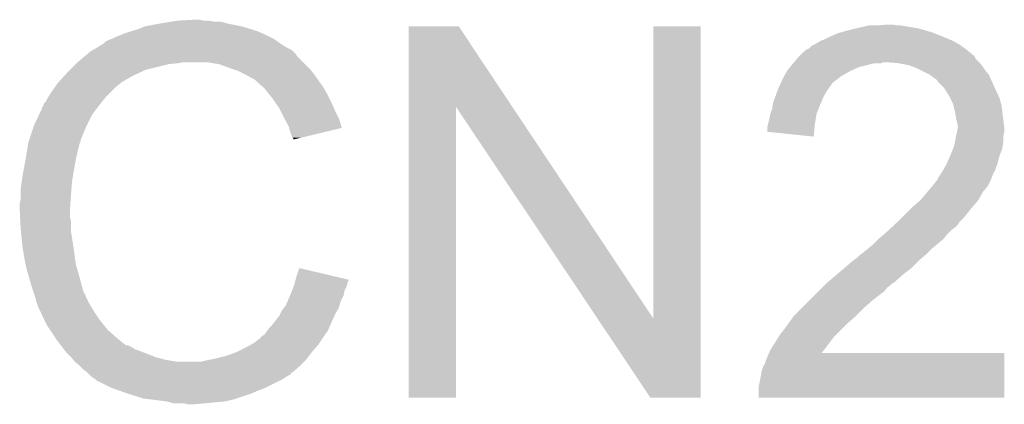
# Model space of a CAD drawing. Extents: x -4 to 126, y -8 to 66.
# Tile 82 of 256: x 25.07 to 27.66, y 55.79 to 56.8. Entities that reach past the tile are written whole.
import ezdxf

# ---------------------------------------------------------------- set-up
doc = ezdxf.new("R2010")
doc.units = 0
doc.layers.add('CLICKER_2_FOR_TMPM4L4A_V104_GTO', color=11, linetype='CONTINUOUS')

msp = doc.modelspace()

# ---------------------------------------------------------------- linework, layer by layer
at = {"layer": 'CLICKER_2_FOR_TMPM4L4A_V104_GTO'}
for points in [[(25.397462, 56.77916), (25.4381, 56.78678), (25.654002, 56.77916), (25.615898, 56.78678)], [(25.4381, 56.78678), (25.46858, 56.79186), (25.615898, 56.78678), (25.598124, 56.79186)], [(25.46858, 56.79186), (25.48382, 56.7944), (25.580342, 56.79186), (25.565102, 56.7944)], [(25.48382, 56.7944), (25.529538, 56.79694), (25.552402, 56.7944), (25.542242, 56.79694)], [(27.32278, 56.7817), (27.348178, 56.78424), (27.373582, 56.7817), (27.363422, 56.78424)], [(25.333958, 56.7563), (25.346658, 56.76138), (25.7175, 56.7563), (25.70607, 56.76138)], [(25.346658, 56.76138), (25.3619, 56.76646), (25.70607, 56.76138), (25.69464, 56.76646)], [(25.3619, 56.76646), (25.379682, 56.77154), (25.69464, 56.76646), (25.678386, 56.77154)], [(25.379682, 56.77154), (25.397462, 56.77916), (25.678386, 56.77154), (25.654002, 56.77916)], [(26.090896, 56.568268), (26.0909, 56.779152), (26.363336, 56.568268), (26.222964, 56.779152)], [(26.0909, 56.779152), (26.090902, 56.77916), (26.222964, 56.779152), (26.090902, 56.77916)], [(26.7335, 56.012152), (26.73352, 56.779138), (26.857942, 56.012152), (26.85796, 56.779138)], [(26.73352, 56.779138), (26.733522, 56.77916), (26.85796, 56.779138), (26.733522, 56.77916)], [(27.20086, 56.75376), (27.21864, 56.761382), (27.490422, 56.75376), (27.471368, 56.761382)], [(27.21864, 56.761382), (27.227526, 56.76392), (27.471368, 56.761382), (27.465022, 56.76392)], [(27.227526, 56.76392), (27.23642, 56.76646), (27.465022, 56.76392), (27.456132, 56.76646)], [(27.23642, 56.76646), (27.2669, 56.77408), (27.456132, 56.76646), (27.429462, 56.77408)], [(27.2669, 56.77408), (27.27706, 56.77662), (27.429462, 56.77408), (27.414222, 56.77662)], [(27.27706, 56.77662), (27.299922, 56.7817), (27.414222, 56.77662), (27.383742, 56.7817)], [(25.267912, 56.72074), (25.289068, 56.73344), (25.775924, 56.72074), (25.7556, 56.73344)], [(25.289068, 56.73344), (25.29332, 56.735992), (25.7556, 56.73344), (25.752028, 56.735992)], [(25.29332, 56.735992), (25.293334, 56.738526), (25.752028, 56.735992), (25.74848, 56.738526)], [(25.293334, 56.738526), (25.303482, 56.7436), (25.74848, 56.738526), (25.741374, 56.7436)], [(25.303482, 56.7436), (25.311094, 56.746138), (25.741374, 56.7436), (25.73782, 56.746138)], [(25.311094, 56.746138), (25.3111, 56.74614), (25.73782, 56.746138), (25.737818, 56.74614)], [(25.3111, 56.74614), (25.32126, 56.75122), (25.737818, 56.74614), (25.72766, 56.75122)], [(25.32126, 56.75122), (25.333958, 56.7563), (25.72766, 56.75122), (25.7175, 56.7563)], [(27.150064, 56.728362), (27.155138, 56.7309), (27.542236, 56.728362), (27.538682, 56.7309)], [(27.155138, 56.7309), (27.160218, 56.73344), (27.538682, 56.7309), (27.534238, 56.73344)], [(27.160218, 56.73344), (27.172918, 56.74106), (27.534238, 56.73344), (27.520902, 56.74106)], [(27.172918, 56.74106), (27.18562, 56.74614), (27.520902, 56.74106), (27.509048, 56.74614)], [(27.18562, 56.74614), (27.1907, 56.74868), (27.509048, 56.74614), (27.50312, 56.74868)], [(27.1907, 56.74868), (27.20086, 56.75376), (27.50312, 56.74868), (27.490422, 56.75376)], [(25.240208, 56.700418), (25.249216, 56.70804), (25.798782, 56.700418), (25.7937, 56.70804)], [(25.249216, 56.70804), (25.255222, 56.713122), (25.7937, 56.70804), (25.788618, 56.713122)], [(25.255222, 56.713122), (25.259446, 56.715658), (25.788618, 56.713122), (25.78608, 56.715658)], [(25.259446, 56.715658), (25.263676, 56.718198), (25.78608, 56.715658), (25.781004, 56.718198)], [(25.263676, 56.718198), (25.267902, 56.720734), (25.781004, 56.718198), (25.778466, 56.720734)], [(25.267902, 56.720734), (25.267912, 56.72074), (25.778466, 56.720734), (25.775924, 56.72074)], [(27.11958, 56.70296), (27.122122, 56.705502), (27.574246, 56.70296), (27.571698, 56.705502)], [(27.122122, 56.705502), (27.134824, 56.7182), (27.571698, 56.705502), (27.55646, 56.7182)], [(27.134824, 56.7182), (27.142442, 56.720744), (27.55646, 56.7182), (27.5529, 56.720744)], [(27.142442, 56.720744), (27.150064, 56.728362), (27.5529, 56.720744), (27.542236, 56.728362)], [(25.20188, 56.66486), (25.21712, 56.6801), (25.399998, 56.66486), (25.46096, 56.6801)], [(25.21712, 56.6801), (25.21966, 56.68264), (25.46096, 56.6801), (25.486362, 56.68264)], [(25.21966, 56.68264), (25.2222, 56.68518), (25.486362, 56.68264), (25.499058, 56.68518)], [(25.2222, 56.68518), (25.240208, 56.700418), (25.81402, 56.68518), (25.798782, 56.700418)], [(25.593038, 56.6801), (25.562558, 56.68518), (25.8191, 56.6801), (25.81402, 56.68518)], [(25.62098, 56.66994), (25.593038, 56.6801), (25.82926, 56.66994), (25.8191, 56.6801)], [(27.09291, 56.67248), (27.101376, 56.68264), (27.274518, 56.67248), (27.315158, 56.68264)], [(27.101376, 56.68264), (27.103492, 56.685178), (27.332936, 56.68264), (27.338016, 56.685178)], [(27.103492, 56.68518), (27.111958, 56.695338), (27.58948, 56.68518), (27.579324, 56.695338)], [(27.103492, 56.685178), (27.103492, 56.68518), (27.338016, 56.685178), (27.345642, 56.68518)], [(27.111958, 56.695338), (27.119564, 56.702944), (27.579324, 56.695338), (27.576784, 56.702944)], [(27.119564, 56.702944), (27.11958, 56.70296), (27.576784, 56.702944), (27.574246, 56.70296)], [(27.376122, 56.68264), (27.345642, 56.68518), (27.59202, 56.68264), (27.58948, 56.68518)], [(27.376134, 56.682638), (27.376122, 56.68264), (27.59202, 56.682638), (27.59202, 56.68264)], [(27.404058, 56.67756), (27.376134, 56.682638), (27.59583, 56.67756), (27.59202, 56.682638)], [(25.187332, 56.64962), (25.19426, 56.65724), (25.366982, 56.64962), (25.38349, 56.65724)], [(25.19426, 56.65724), (25.20188, 56.66486), (25.38349, 56.65724), (25.399998, 56.66486)], [(25.628606, 56.667398), (25.62098, 56.66994), (25.831802, 56.667398), (25.82926, 56.66994)], [(25.643838, 56.66232), (25.628606, 56.667398), (25.835866, 56.66232), (25.831802, 56.667398)], [(25.65908, 56.6547), (25.643838, 56.66232), (25.84196, 56.6547), (25.835866, 56.66232)], [(25.66416, 56.65216), (25.65908, 56.6547), (25.843776, 56.65216), (25.84196, 56.6547)], [(27.077852, 56.64962), (27.085108, 56.66232), (27.228802, 56.64962), (27.25166, 56.66232)], [(27.085108, 56.66232), (27.08656, 56.664858), (27.25166, 56.66232), (27.25737, 56.664858)], [(27.08656, 56.664858), (27.09291, 56.67248), (27.25737, 56.664858), (27.274518, 56.67248)], [(27.417606, 56.67248), (27.404058, 56.67756), (27.59964, 56.67248), (27.59583, 56.67756)], [(27.42438, 56.66994), (27.417606, 56.67248), (27.601334, 56.66994), (27.59964, 56.67248)], [(27.43454, 56.66486), (27.42438, 56.66994), (27.60472, 56.66486), (27.601334, 56.66994)], [(27.459938, 56.65216), (27.43454, 56.66486), (27.61488, 56.65216), (27.60472, 56.66486)], [(25.163524, 56.621678), (25.16886, 56.6293), (25.3238, 56.621678), (25.333958, 56.6293)], [(25.16886, 56.6293), (25.168862, 56.629302), (25.333958, 56.6293), (25.33396, 56.629302)], [(25.168862, 56.629302), (25.171166, 56.631838), (25.33396, 56.629302), (25.336498, 56.631838)], [(25.171166, 56.631838), (25.187332, 56.64962), (25.336498, 56.631838), (25.366982, 56.64962)], [(25.676862, 56.64454), (25.66416, 56.65216), (25.849218, 56.64454), (25.843776, 56.65216)], [(25.687016, 56.639462), (25.676862, 56.64454), (25.852846, 56.639462), (25.849218, 56.64454)], [(25.68956, 56.63692), (25.687016, 56.639462), (25.854662, 56.63692), (25.852846, 56.639462)], [(25.709564, 56.61914), (25.68956, 56.63692), (25.867362, 56.61914), (25.854662, 56.63692)], [(27.064676, 56.62168), (27.068194, 56.6293), (27.19832, 56.62168), (27.2034, 56.6293)], [(27.068194, 56.6293), (27.069366, 56.631838), (27.2034, 56.6293), (27.20594, 56.631838)], [(27.069366, 56.631838), (27.0764, 56.647078), (27.20594, 56.631838), (27.225532, 56.647078)], [(27.0764, 56.647078), (27.077852, 56.64962), (27.225532, 56.647078), (27.228802, 56.64962)], [(27.459942, 56.652158), (27.459938, 56.65216), (27.61488, 56.652158), (27.61488, 56.65216)], [(27.4701, 56.64454), (27.459942, 56.652158), (27.618344, 56.64454), (27.61488, 56.652158)], [(27.477716, 56.63946), (27.4701, 56.64454), (27.620654, 56.63946), (27.618344, 56.64454)], [(27.480258, 56.634384), (27.477716, 56.63946), (27.62296, 56.634384), (27.620654, 56.63946)], [(27.490422, 56.62422), (27.480258, 56.634384), (27.62758, 56.62422), (27.62296, 56.634384)], [(25.144982, 56.593738), (25.151078, 56.6039), (25.29586, 56.593738), (25.306022, 56.6039)], [(25.151078, 56.6039), (25.163524, 56.621678), (25.306022, 56.6039), (25.3238, 56.621678)], [(25.71242, 56.6166), (25.709564, 56.61914), (25.868814, 56.6166), (25.867362, 56.61914)], [(25.724612, 56.60136), (25.71242, 56.6166), (25.87752, 56.60136), (25.868814, 56.6166)], [(27.053904, 56.59374), (27.060252, 56.611518), (27.18054, 56.59374), (27.190698, 56.611518)], [(27.060252, 56.611518), (27.06116, 56.614058), (27.190698, 56.611518), (27.192602, 56.614058)], [(27.06116, 56.614058), (27.064676, 56.62168), (27.192602, 56.614058), (27.19832, 56.62168)], [(27.498038, 56.616602), (27.490422, 56.62422), (27.631098, 56.616602), (27.62758, 56.62422)], [(27.51074, 56.596278), (27.498038, 56.616602), (27.64048, 56.596278), (27.631098, 56.616602)], [(25.13076, 56.568344), (25.133304, 56.575962), (25.276108, 56.568344), (25.282034, 56.575962)], [(25.133304, 56.575962), (25.138382, 56.581044), (25.282034, 56.575962), (25.285986, 56.581044)], [(25.138382, 56.581044), (25.14346, 56.591198), (25.285986, 56.581044), (25.293884, 56.591198)], [(25.14346, 56.591198), (25.144982, 56.593738), (25.293884, 56.591198), (25.29586, 56.593738)], [(25.73274, 56.5912), (25.724612, 56.60136), (25.8826, 56.5912), (25.87752, 56.60136)], [(25.739852, 56.58104), (25.73274, 56.5912), (25.88768, 56.58104), (25.8826, 56.5912)], [(25.750518, 56.5658), (25.739852, 56.58104), (25.894454, 56.5658), (25.88768, 56.58104)], [(27.04592, 56.56326), (27.048038, 56.57596), (27.16784, 56.56326), (27.17292, 56.57596)], [(27.048038, 56.57596), (27.048462, 56.5785), (27.17292, 56.57596), (27.174008, 56.5785)], [(27.048462, 56.5785), (27.053904, 56.59374), (27.174008, 56.5785), (27.18054, 56.59374)], [(27.51328, 56.5912), (27.51074, 56.596278), (27.642822, 56.5912), (27.64048, 56.596278)], [(27.5209, 56.575962), (27.51328, 56.5912), (27.647174, 56.575962), (27.642822, 56.5912)], [(27.521536, 56.573418), (27.5209, 56.575962), (27.6479, 56.573418), (27.647174, 56.575962)], [(25.121046, 56.548018), (25.12822, 56.563264), (25.2603, 56.548018), (25.272158, 56.563264)], [(25.12822, 56.563264), (25.128226, 56.565806), (25.272158, 56.563264), (25.274134, 56.565806)], [(25.128226, 56.565806), (25.13076, 56.568344), (25.274134, 56.565806), (25.276108, 56.568344)], [(25.75433, 56.55818), (25.750518, 56.5658), (25.89784, 56.55818), (25.894454, 56.5658)], [(25.76322, 56.5404), (25.75433, 56.55818), (25.906732, 56.5404), (25.89784, 56.55818)], [(26.09088, 55.803822), (26.090896, 56.568268), (26.215318, 55.803822), (26.21534, 56.568268)], [(26.586736, 56.012152), (26.21534, 56.568268), (26.7335, 56.012152), (26.363336, 56.568268)], [(27.040842, 56.54802), (27.041686, 56.550558), (27.162336, 56.54802), (27.16276, 56.550558)], [(27.041686, 56.550558), (27.04592, 56.56326), (27.16276, 56.550558), (27.16784, 56.56326)], [(27.52598, 56.55564), (27.521536, 56.573418), (27.650124, 56.55564), (27.6479, 56.573418)], [(27.52852, 56.5404), (27.52598, 56.55564), (27.652028, 56.5404), (27.650124, 56.55564)], [(25.1079, 56.52008), (25.121046, 56.548018), (25.24633, 56.52008), (25.2603, 56.548018)], [(25.764634, 56.537858), (25.76322, 56.5404), (25.908002, 56.537858), (25.906732, 56.5404)], [(25.77592, 56.517542), (25.764634, 56.537858), (25.914076, 56.517542), (25.908002, 56.537858)], [(27.03449, 56.520082), (27.0383, 56.53532), (27.15768, 56.520082), (27.16022, 56.53532)], [(27.0383, 56.53532), (27.040842, 56.54802), (27.16022, 56.53532), (27.162336, 56.54802)], [(27.53106, 56.5277), (27.52852, 56.5404), (27.653616, 56.5277), (27.652028, 56.5404)], [(27.5336, 56.517542), (27.53106, 56.5277), (27.654886, 56.517542), (27.653616, 56.5277)], [(25.096892, 56.487056), (25.107052, 56.51754), (25.23236, 56.487056), (25.24506, 56.51754)], [(25.107052, 56.51754), (25.1079, 56.52008), (25.24506, 56.51754), (25.24633, 56.52008)], [(25.777194, 56.512454), (25.77592, 56.517542), (25.915596, 56.512454), (25.914076, 56.517542)], [(25.778462, 56.50738), (25.777194, 56.512454), (25.894434, 56.50738), (25.915596, 56.512454)], [(25.78354, 56.492142), (25.778462, 56.50738), (25.830884, 56.492142), (25.894434, 56.50738)], [(27.03322, 56.515002), (27.03449, 56.520082), (27.157252, 56.515002), (27.15768, 56.520082)], [(27.03322, 56.50232), (27.03322, 56.515002), (27.156186, 56.50232), (27.157252, 56.515002)], [(27.155118, 56.489602), (27.03322, 56.50232), (27.155118, 56.489602), (27.156186, 56.50232)], [(27.529026, 56.492138), (27.531058, 56.502298), (27.65298, 56.492138), (27.65552, 56.502298)], [(27.531058, 56.502298), (27.53309, 56.512458), (27.65552, 56.502298), (27.65552, 56.512458)], [(27.53309, 56.512458), (27.5336, 56.515002), (27.65552, 56.512458), (27.655202, 56.515002)], [(27.5336, 56.515002), (27.5336, 56.517542), (27.655202, 56.515002), (27.654886, 56.517542)], [(25.092236, 56.471818), (25.092662, 56.474362), (25.227278, 56.471818), (25.22855, 56.474362)], [(25.092662, 56.474362), (25.093506, 56.476896), (25.22855, 56.474362), (25.229818, 56.476896)], [(25.093506, 56.476896), (25.095198, 56.481974), (25.229818, 56.476896), (25.22982, 56.481974)], [(25.095198, 56.481974), (25.096044, 56.484514), (25.22982, 56.481974), (25.232354, 56.484514)], [(25.096044, 56.484514), (25.096892, 56.487056), (25.232354, 56.484514), (25.23236, 56.487056)], [(25.786078, 56.487064), (25.78354, 56.492142), (25.809706, 56.487064), (25.830884, 56.492142)], [(25.788614, 56.484526), (25.786078, 56.487064), (25.79912, 56.484526), (25.809706, 56.487064)], [(25.78862, 56.482008), (25.788614, 56.484526), (25.78862, 56.482008), (25.79912, 56.484526)], [(27.52344, 56.464202), (27.525978, 56.4769), (27.651164, 56.464202), (27.65298, 56.4769)], [(27.525978, 56.4769), (27.529026, 56.492138), (27.65298, 56.4769), (27.65298, 56.492138)], [(25.08504, 56.42864), (25.08885, 56.4515), (25.21712, 56.42864), (25.2222, 56.4515)], [(25.08885, 56.4515), (25.092236, 56.471818), (25.2222, 56.4515), (25.227278, 56.471818)], [(27.51328, 56.4388), (27.521404, 56.459116), (27.64282, 56.4388), (27.650438, 56.459116)], [(27.521404, 56.459116), (27.52344, 56.464202), (27.650438, 56.459116), (27.651164, 56.464202)], [(25.0798, 56.4007), (25.08504, 56.42864), (25.21204, 56.4007), (25.21712, 56.42864)], [(27.504246, 56.418478), (27.513278, 56.438798), (27.637738, 56.418478), (27.64282, 56.438798)], [(27.513278, 56.438798), (27.51328, 56.4388), (27.64282, 56.438798), (27.64282, 56.4388)], [(25.07742, 56.388), (25.0798, 56.4007), (25.209922, 56.388), (25.21204, 56.4007)], [(27.486186, 56.388), (27.491262, 56.395616), (27.62504, 56.388), (27.62758, 56.395616)], [(27.491262, 56.395616), (27.492958, 56.398158), (27.62758, 56.395616), (27.630114, 56.398158)], [(27.492958, 56.39816), (27.50312, 56.415942), (27.630116, 56.39816), (27.636786, 56.415942)], [(27.492958, 56.398158), (27.492958, 56.39816), (27.630114, 56.398158), (27.630116, 56.39816)], [(27.50312, 56.415942), (27.504246, 56.418478), (27.636786, 56.415942), (27.637738, 56.418478)], [(25.07234, 56.35244), (25.07488, 56.370222), (25.205688, 56.35244), (25.20696, 56.370222)], [(25.07488, 56.370222), (25.07742, 56.388), (25.20696, 56.370222), (25.209922, 56.388)], [(27.46671, 56.360062), (27.47518, 56.370226), (27.61234, 56.360062), (27.617422, 56.370226)], [(27.47518, 56.370226), (27.475202, 56.37276), (27.617422, 56.370226), (27.618688, 56.37276)], [(27.475202, 56.37276), (27.477726, 56.372774), (27.618688, 56.37276), (27.618696, 56.372774)], [(27.477726, 56.372774), (27.478988, 56.3753), (27.618696, 56.372774), (27.61996, 56.3753)], [(27.478988, 56.3753), (27.482802, 56.382922), (27.61996, 56.3753), (27.623008, 56.382922)], [(27.482802, 56.382922), (27.486186, 56.388), (27.623008, 56.382922), (27.62504, 56.388)], [(25.07234, 56.324502), (25.07234, 56.35244), (25.203694, 56.324502), (25.205688, 56.35244)], [(27.44978, 56.33974), (27.45401, 56.344818), (27.596816, 56.33974), (27.599638, 56.344818)], [(27.45401, 56.344818), (27.46671, 56.360062), (27.599638, 56.344818), (27.61234, 56.360062)], [(25.0698, 56.314342), (25.07234, 56.324502), (25.202968, 56.314342), (25.203694, 56.324502)], [(27.41676, 56.30672), (27.434542, 56.32196), (27.573604, 56.30672), (27.58694, 56.32196)], [(27.434542, 56.32196), (27.44978, 56.33974), (27.58694, 56.32196), (27.596816, 56.33974)], [(25.0698, 56.299102), (25.0698, 56.314342), (25.20188, 56.299102), (25.202968, 56.314342)], [(25.0698, 56.2991), (25.0698, 56.299102), (25.201882, 56.2991), (25.20188, 56.299102)], [(25.070944, 56.276238), (25.0698, 56.2991), (25.201882, 56.276238), (25.201882, 56.2991)], [(27.38628, 56.27624), (27.41168, 56.30164), (27.54884, 56.27624), (27.56916, 56.30164)], [(27.41168, 56.30164), (27.41676, 56.30672), (27.56916, 56.30164), (27.573604, 56.30672)], [(25.071326, 56.268616), (25.070944, 56.276238), (25.20442, 56.268616), (25.201882, 56.276238)], [(25.07234, 56.2483), (25.071326, 56.268616), (25.20442, 56.2483), (25.20442, 56.268616)], [(27.36752, 56.258458), (27.375728, 56.26608), (27.533598, 56.258458), (27.53868, 56.26608)], [(27.375728, 56.26608), (27.3812, 56.27116), (27.53868, 56.26608), (27.54376, 56.27116)], [(27.3812, 56.27116), (27.38628, 56.27624), (27.54376, 56.27116), (27.54884, 56.27624)], [(25.073104, 56.240678), (25.07234, 56.2483), (25.20442, 56.240678), (25.20442, 56.2483)], [(25.074626, 56.22544), (25.073104, 56.240678), (25.20696, 56.22544), (25.20442, 56.240678)], [(27.34564, 56.23814), (27.351108, 56.243218), (27.51074, 56.23814), (27.51582, 56.243218)], [(27.351108, 56.243218), (27.359316, 56.25084), (27.51582, 56.243218), (27.525978, 56.25084)], [(27.359316, 56.25084), (27.36752, 56.258458), (27.525978, 56.25084), (27.533598, 56.258458)], [(25.07742, 56.197498), (25.074626, 56.22544), (25.21126, 56.197498), (25.20696, 56.22544)], [(27.312618, 56.207658), (27.325318, 56.220358), (27.480256, 56.207658), (27.495498, 56.220358)], [(27.325318, 56.220358), (27.32786, 56.2229), (27.495498, 56.220358), (27.49753, 56.2229)], [(27.32786, 56.2229), (27.33971, 56.233058), (27.49753, 56.2229), (27.505658, 56.233058)], [(27.33971, 56.233058), (27.34564, 56.23814), (27.505658, 56.233058), (27.51074, 56.23814)], [(25.078318, 56.19242), (25.07742, 56.197498), (25.21204, 56.19242), (25.21126, 56.197498)], [(25.08504, 56.15432), (25.078318, 56.19242), (25.21712, 56.15432), (25.21204, 56.19242)], [(27.28468, 56.1848), (27.29738, 56.19496), (27.45486, 56.1848), (27.46502, 56.19496)], [(27.29738, 56.19496), (27.297382, 56.194962), (27.46502, 56.19496), (27.465022, 56.194962)], [(27.297382, 56.194962), (27.312618, 56.207658), (27.465022, 56.194962), (27.480256, 56.207658)], [(27.235572, 56.14416), (27.25928, 56.16448), (27.411678, 56.14416), (27.431998, 56.16448)], [(27.25928, 56.16448), (27.259282, 56.164482), (27.431998, 56.16448), (27.432, 56.164482)], [(27.259282, 56.164482), (27.266902, 56.169562), (27.432, 56.164482), (27.437926, 56.169562)], [(27.266902, 56.169562), (27.274522, 56.17718), (27.437926, 56.169562), (27.446816, 56.17718)], [(27.274522, 56.17718), (27.277908, 56.17972), (27.446816, 56.17718), (27.44978, 56.17972)], [(27.277908, 56.17972), (27.28468, 56.1848), (27.44978, 56.17972), (27.45486, 56.1848)], [(25.085042, 56.154318), (25.08504, 56.15432), (25.21712, 56.154318), (25.21712, 56.15432)], [(25.09012, 56.134), (25.085042, 56.154318), (25.222926, 56.134), (25.21712, 56.154318)], [(25.79624, 56.121298), (25.80388, 56.144156), (25.900968, 56.121298), (25.80388, 56.144156)], [(27.22372, 56.134), (27.235572, 56.14416), (27.398616, 56.134), (27.411678, 56.14416)], [(25.094476, 56.11876), (25.09012, 56.134), (25.22728, 56.11876), (25.222926, 56.134)], [(25.10028, 56.09844), (25.094476, 56.11876), (25.232702, 56.09844), (25.22728, 56.11876)], [(25.792428, 56.106058), (25.793698, 56.111136), (25.930858, 56.106058), (25.933398, 56.111136)], [(25.793698, 56.111136), (25.79433, 56.113662), (25.933398, 56.111136), (25.9334, 56.113662)], [(25.79433, 56.113662), (25.79624, 56.121298), (25.9334, 56.113662), (25.900968, 56.121298)], [(27.1907, 56.10606), (27.214714, 56.12638), (27.365958, 56.10606), (27.38882, 56.12638)], [(27.214714, 56.12638), (27.22372, 56.134), (27.38882, 56.12638), (27.398616, 56.134)], [(25.106208, 56.080658), (25.10028, 56.09844), (25.237444, 56.080658), (25.232702, 56.09844)], [(25.78354, 56.08066), (25.785444, 56.085738), (25.922222, 56.08066), (25.92324, 56.085738)], [(25.785444, 56.085738), (25.789252, 56.095898), (25.92324, 56.085738), (25.92832, 56.095898)], [(25.789252, 56.095898), (25.79116, 56.100982), (25.92832, 56.095898), (25.929588, 56.100982)], [(25.79116, 56.100982), (25.792428, 56.106058), (25.929588, 56.100982), (25.930858, 56.106058)], [(27.167838, 56.083198), (27.177998, 56.093358), (27.340558, 56.083198), (27.348178, 56.093358)], [(27.177998, 56.093358), (27.18308, 56.09844), (27.348178, 56.093358), (27.3558, 56.09844)], [(27.18308, 56.09844), (27.188158, 56.103518), (27.3558, 56.09844), (27.36088, 56.103518)], [(27.188158, 56.103518), (27.190698, 56.106058), (27.36088, 56.103518), (27.365956, 56.106058)], [(27.190698, 56.106058), (27.1907, 56.10606), (27.365956, 56.106058), (27.365958, 56.10606)], [(25.107056, 56.078116), (25.106208, 56.080658), (25.239982, 56.078116), (25.237444, 56.080658)], [(25.108748, 56.073038), (25.107056, 56.078116), (25.24252, 56.073038), (25.239982, 56.078116)], [(25.11044, 56.067958), (25.108748, 56.073038), (25.244214, 56.067958), (25.24252, 56.073038)], [(25.111076, 56.06542), (25.11044, 56.067958), (25.24506, 56.06542), (25.244214, 56.067958)], [(25.112982, 56.0578), (25.111076, 56.06542), (25.248872, 56.0578), (25.24506, 56.06542)], [(25.77374, 56.057798), (25.780272, 56.073038), (25.913078, 56.057798), (25.920698, 56.073038)], [(25.780272, 56.073038), (25.78354, 56.08066), (25.920698, 56.073038), (25.922222, 56.08066)], [(27.14244, 56.0578), (27.16022, 56.07558), (27.30754, 56.0578), (27.3304, 56.07558)], [(27.16022, 56.07558), (27.167838, 56.083198), (27.3304, 56.07558), (27.340558, 56.083198)], [(25.115522, 56.050182), (25.112982, 56.0578), (25.25268, 56.050182), (25.248872, 56.0578)], [(25.11806, 56.042562), (25.115522, 56.050182), (25.257444, 56.042562), (25.25268, 56.050182)], [(25.1206, 56.03748), (25.11806, 56.042562), (25.260618, 56.03748), (25.257444, 56.042562)], [(25.124186, 56.02986), (25.1206, 56.03748), (25.26538, 56.02986), (25.260618, 56.03748)], [(25.75814, 56.0324), (25.764232, 56.040018), (25.903646, 56.0324), (25.908, 56.040018)], [(25.764232, 56.040018), (25.7683, 56.045102), (25.908, 56.040018), (25.90945, 56.045102)], [(25.7683, 56.045102), (25.77374, 56.057798), (25.90945, 56.045102), (25.913078, 56.057798)], [(27.101802, 56.017162), (27.12212, 56.03748), (27.264362, 56.017162), (27.28468, 56.03748)], [(27.12212, 56.03748), (27.14244, 56.0578), (27.28468, 56.03748), (27.30754, 56.0578)], [(25.134944, 56.007), (25.124186, 56.02986), (25.28062, 56.007), (25.26538, 56.02986)], [(25.14092, 55.9943), (25.134944, 56.007), (25.29078, 55.9943), (25.28062, 56.007)], [(25.74036, 56.00446), (25.750522, 56.017162), (25.89006, 56.00446), (25.895618, 56.017162)], [(25.750522, 56.017162), (25.75306, 56.02224), (25.895618, 56.017162), (25.89784, 56.02224)], [(25.75306, 56.02224), (25.75814, 56.0324), (25.89784, 56.02224), (25.903646, 56.0324)], [(26.725876, 55.803808), (26.586736, 56.012152), (26.857938, 55.803808), (26.857942, 56.012152)], [(27.087576, 55.996842), (27.100022, 56.01462), (27.2415, 55.996842), (27.26182, 56.01462)], [(27.100022, 56.01462), (27.101802, 56.017162), (27.26182, 56.01462), (27.264362, 56.017162)], [(25.149388, 55.9816), (25.14092, 55.9943), (25.30094, 55.9816), (25.29078, 55.9943)], [(25.162932, 55.961282), (25.149388, 55.9816), (25.323798, 55.961282), (25.30094, 55.9816)], [(25.7175, 55.97652), (25.721308, 55.981598), (25.876672, 55.97652), (25.880058, 55.981598)], [(25.721308, 55.981598), (25.725122, 55.98668), (25.880058, 55.981598), (25.88228, 55.98668)], [(25.725122, 55.98668), (25.73274, 55.994302), (25.88228, 55.98668), (25.885616, 55.994302)], [(25.73274, 55.994302), (25.74036, 56.00446), (25.885616, 55.994302), (25.89006, 56.00446)], [(27.06624, 55.9689), (27.08402, 55.99176), (27.21356, 55.9689), (27.236418, 55.99176)], [(27.08402, 55.99176), (27.087576, 55.996842), (27.236418, 55.99176), (27.2415, 55.996842)], [(25.16632, 55.9562), (25.162932, 55.961282), (25.330152, 55.9562), (25.323798, 55.961282)], [(25.178044, 55.94096), (25.16632, 55.9562), (25.349206, 55.94096), (25.330152, 55.9562)], [(25.687018, 55.94858), (25.69972, 55.95874), (25.858046, 55.94858), (25.86482, 55.95874)], [(25.69972, 55.95874), (25.707344, 55.966362), (25.86482, 55.95874), (25.8699, 55.966362)], [(25.707344, 55.966362), (25.71242, 55.968904), (25.8699, 55.966362), (25.871594, 55.968904)], [(25.71242, 55.968904), (25.7175, 55.97652), (25.871594, 55.968904), (25.876672, 55.97652)], [(27.050366, 55.9435), (27.063064, 55.963818), (27.19324, 55.9435), (27.20848, 55.963818)], [(27.063064, 55.963818), (27.06624, 55.9689), (27.20848, 55.963818), (27.21356, 55.9689)], [(25.178046, 55.940958), (25.178044, 55.94096), (25.354284, 55.940958), (25.349206, 55.94096)], [(25.181954, 55.935878), (25.178046, 55.940958), (25.364442, 55.935878), (25.354284, 55.940958)], [(25.18586, 55.9308), (25.181954, 55.935878), (25.37206, 55.9308), (25.364442, 55.935878)], [(25.187814, 55.92826), (25.18586, 55.9308), (25.37968, 55.92826), (25.37206, 55.9308)], [(25.638762, 55.923182), (25.669238, 55.93842), (25.83688, 55.923182), (25.850214, 55.93842)], [(25.669238, 55.93842), (25.678124, 55.943498), (25.850214, 55.93842), (25.85466, 55.943498)], [(25.678124, 55.943498), (25.687018, 55.94858), (25.85466, 55.943498), (25.858046, 55.94858)], [(27.040842, 55.92826), (27.050366, 55.9435), (27.181416, 55.92826), (27.19324, 55.9435)], [(25.19172, 55.923182), (25.187814, 55.92826), (25.393222, 55.923182), (25.37968, 55.92826)], [(25.194262, 55.92064), (25.19172, 55.923182), (25.4, 55.92064), (25.393222, 55.923182)], [(25.20442, 55.91048), (25.194262, 55.92064), (25.425396, 55.91048), (25.4, 55.92064)], [(25.204422, 55.910478), (25.20442, 55.91048), (25.4254, 55.910478), (25.425396, 55.91048)], [(25.210516, 55.90286), (25.204422, 55.910478), (25.45334, 55.90286), (25.4254, 55.910478)], [(25.56764, 55.90286), (25.58034, 55.9054), (25.821638, 55.90286), (25.823542, 55.9054)], [(25.58034, 55.9054), (25.61082, 55.913022), (25.823542, 55.9054), (25.829258, 55.913022)], [(25.61082, 55.913022), (25.63876, 55.92318), (25.829258, 55.913022), (25.836878, 55.92318)], [(25.63876, 55.92318), (25.638762, 55.923182), (25.836878, 55.92318), (25.83688, 55.923182)], [(27.02814, 55.89778), (27.03322, 55.91048), (27.655514, 55.89778), (27.655518, 55.91048)], [(27.03322, 55.91048), (27.037564, 55.920618), (27.655518, 55.91048), (27.65552, 55.920618)], [(27.037564, 55.920618), (27.037574, 55.92064), (27.65552, 55.920618), (27.175504, 55.92064)], [(27.037574, 55.92064), (27.040842, 55.92826), (27.175504, 55.92064), (27.181416, 55.92826)], [(25.214578, 55.897782), (25.210516, 55.90286), (25.48381, 55.897782), (25.45334, 55.90286)], [(25.214582, 55.89778), (25.214578, 55.897782), (25.483822, 55.89778), (25.48381, 55.897782)], [(25.227278, 55.887622), (25.214582, 55.89778), (25.8064, 55.887622), (25.816558, 55.89778)], [(25.227282, 55.88762), (25.227278, 55.887622), (25.8064, 55.88762), (25.8064, 55.887622)], [(25.23744, 55.877462), (25.227282, 55.88762), (25.794786, 55.877462), (25.8064, 55.88762)], [(25.247598, 55.86984), (25.23744, 55.877462), (25.786074, 55.86984), (25.794786, 55.877462)], [(25.544782, 55.89778), (25.55494, 55.90032), (25.816558, 55.89778), (25.819098, 55.90032)], [(25.55494, 55.90032), (25.56764, 55.90286), (25.819098, 55.90032), (25.821638, 55.90286)], [(27.017982, 55.872382), (27.023064, 55.887622), (27.65551, 55.872382), (27.655512, 55.887622)], [(27.023064, 55.887622), (27.0256, 55.890164), (27.655512, 55.887622), (27.655514, 55.890164)], [(27.0256, 55.890164), (27.02814, 55.89778), (27.655514, 55.890164), (27.655514, 55.89778)], [(25.247614, 55.869826), (25.247598, 55.86984), (25.783534, 55.869826), (25.786074, 55.86984)], [(25.252682, 55.864758), (25.247614, 55.869826), (25.780994, 55.864758), (25.783534, 55.869826)], [(25.255222, 55.862218), (25.252682, 55.864758), (25.775918, 55.862218), (25.780994, 55.864758)], [(25.260298, 55.857142), (25.255222, 55.862218), (25.768304, 55.857142), (25.775918, 55.862218)], [(25.260302, 55.85714), (25.260298, 55.857142), (25.768302, 55.85714), (25.768304, 55.857142)], [(25.267914, 55.852064), (25.260302, 55.85714), (25.75984, 55.852064), (25.768302, 55.85714)], [(25.270438, 55.85206), (25.267914, 55.852064), (25.759834, 55.85206), (25.75984, 55.852064)], [(25.27046, 55.849534), (25.270438, 55.85206), (25.755622, 55.849534), (25.759834, 55.85206)], [(27.01036, 55.831742), (27.01544, 55.85714), (27.655502, 55.831742), (27.655508, 55.85714)], [(27.01544, 55.85714), (27.017982, 55.872382), (27.655508, 55.85714), (27.65551, 55.872382)], [(25.270488, 55.84952), (25.27046, 55.849534), (25.7556, 55.84952), (25.755622, 55.849534)], [(25.3111, 55.8292), (25.270488, 55.84952), (25.71496, 55.8292), (25.7556, 55.84952)], [(25.33269, 55.82158), (25.3111, 55.8292), (25.69464, 55.82158), (25.71496, 55.8292)], [(27.01036, 55.803822), (27.01036, 55.831742), (27.655498, 55.803822), (27.655502, 55.831742)], [(25.35428, 55.81396), (25.33269, 55.82158), (25.67686, 55.81396), (25.69464, 55.82158)], [(25.394918, 55.80126), (25.35428, 55.81396), (25.638758, 55.80126), (25.67686, 55.81396)], [(25.415238, 55.79872), (25.394918, 55.80126), (25.631138, 55.79872), (25.638758, 55.80126)], [(26.215318, 55.8038), (26.09088, 55.803822), (26.215318, 55.8038), (26.215318, 55.803822)], [(26.857938, 55.8038), (26.725876, 55.803808), (26.857938, 55.8038), (26.857938, 55.803808)], [(27.655498, 55.8038), (27.01036, 55.803822), (27.655498, 55.8038), (27.655498, 55.803822)], [(25.455878, 55.79364), (25.415238, 55.79872), (25.608278, 55.79364), (25.631138, 55.79872)], [(25.464768, 55.7911), (25.455878, 55.79364), (25.58288, 55.7911), (25.608278, 55.79364)], [(25.473656, 55.78856), (25.464768, 55.7911), (25.55494, 55.78856), (25.58288, 55.7911)], [(25.511758, 55.78602), (25.501598, 55.78856), (25.527002, 55.78602), (25.55494, 55.78856)]]:
    msp.add_solid(points, dxfattribs=at)

doc.saveas('drawing.dxf')
